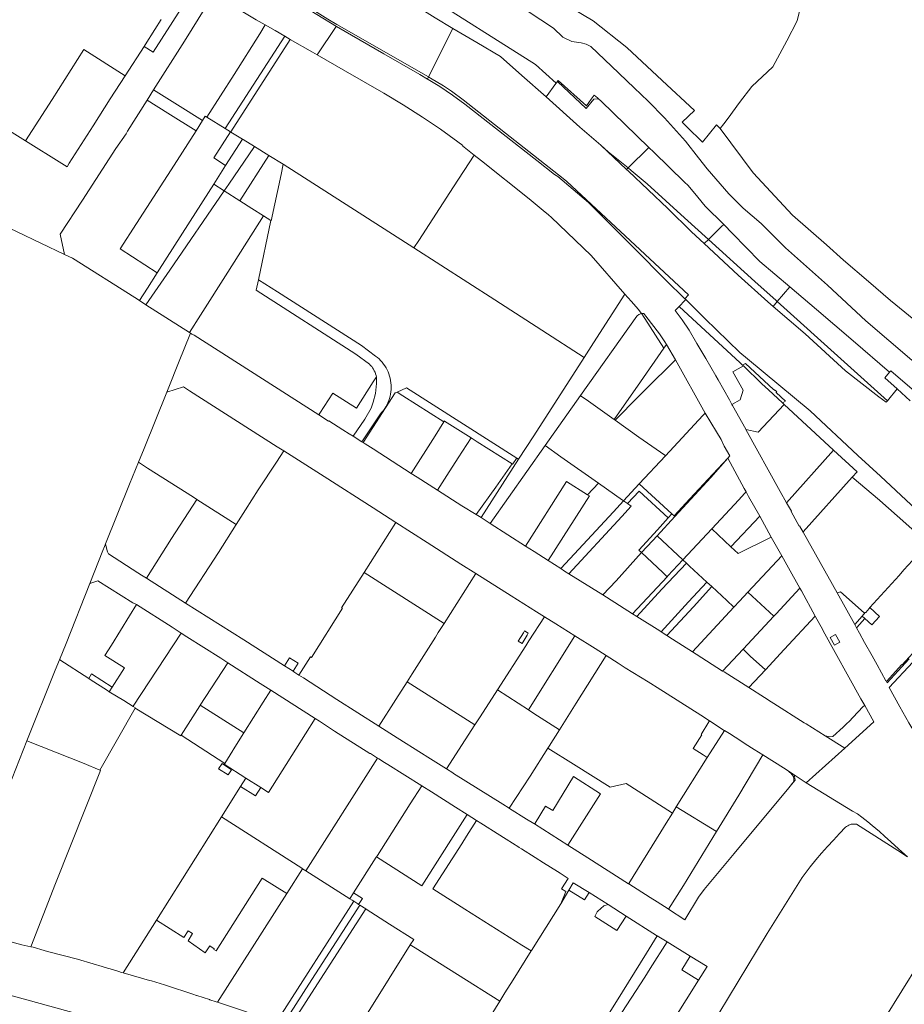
# Model space of a CAD drawing. Header units: metres. Extents: x 151449 to 154753, y 463150 to 465307.
# Tile 41 of 52: x 153547 to 154054, y 463932 to 464496. Entities that reach past the tile are written whole.
import ezdxf

# ---------------------------------------------------------------- set-up
doc = ezdxf.new("R2010")
doc.units = ezdxf.units.M
doc.layers.add('B-PV-KG-GRENS_PERCEEL-G', color=211, linetype='Continuous', lineweight=9)

msp = doc.modelspace()

# ---------------------------------------------------------------- linework, layer by layer
at = {"layer": 'B-PV-KG-GRENS_PERCEEL-G', "flags": 128}
for points in [[(153474.569, 464656.403), (153489.12, 464646.79), (153506.856, 464635.14), (153539.032, 464613.901), (153573.019, 464591.557), (153592.811, 464578.505), (153622.861, 464559.069), (153638.657, 464548.658), (153655.174, 464537.845), (153667.919, 464530.018), (153683.34, 464520.426), (153694.958, 464513.106), (153728.665, 464492.276)], [(153656.733, 464538.518), (153723.691, 464496.358), (153728.874, 464493.394)], [(153802.533, 464533.279), (153827.896, 464522.627), (153843.297, 464514.926), (153875.684, 464495.449), (153895.048, 464480.274), (153915.332, 464461.34), (153933.853, 464444.097), (153926.701, 464437.402), (153929.384, 464434.783), (153938.351, 464425.936), (153946.345, 464435.789), (153948.569, 464433.744)], [(153996.814, 464512.911), (153994.963, 464504.851), (153992.713, 464495.394), (153986.72, 464484.095), (153978.722, 464469.184), (153966.58, 464457.78), (153959.665, 464448.603), (153953.09, 464439.784), (153950.612, 464436.473), (153948.569, 464433.744)], [(153771.204, 464506.042), (153772.194, 464506.392), (153776.914, 464512.354), (153842.713, 464470.464), (153854.516, 464459.701)], [(153639.684, 464502.578), (153623.704, 464477.538)], [(153682.682, 464496.114), (153665.52, 464506.41), (153653.959, 464503.416), (153641.67, 464483.873)], [(153771.242, 464506.018), (153780.756, 464500), (153785.317, 464497.231), (153795.456, 464491.013)], [(153628.255, 464496.154), (153624.68, 464490.567)], [(153687.905, 464493.115), (153682.682, 464496.114)], [(153838.63, 464500.81), (153853.037, 464491.359), (153858.399, 464486.103), (153863.567, 464483.666), (153868.832, 464482.939), (153871.811, 464482.03), (153874.418, 464480.743), (153886.331, 464469.591), (153899.244, 464457.096), (153907.255, 464449.396), (153916.551, 464439.799), (153928.598, 464426.607), (153936.078, 464417.062)], [(153624.68, 464490.567), (153619.141, 464481.71)], [(153684.814, 464488.098), (153687.905, 464493.115)], [(153699.151, 464486.632), (153693.532, 464489.883), (153687.905, 464493.115)], [(153717.594, 464475.96), (153728.642, 464492.152), (153728.665, 464492.276)], [(153780.83, 464462.125), (153776.399, 464464.741), (153755.809, 464476.642), (153728.665, 464492.276)], [(153728.874, 464493.394), (153781.445, 464463.341)], [(153795.456, 464491.013), (153781.445, 464463.341)], [(153795.456, 464491.013), (153809.073, 464483.076), (153822.741, 464475.081), (153834.812, 464464.222), (153848.768, 464451.851)], [(153699.151, 464486.632), (153664.999, 464433.748)], [(153668.112, 464431.847), (153668.154, 464431.913), (153702.239, 464484.845)], [(153670.115, 464464.741), (153684.814, 464488.098)], [(153702.239, 464484.845), (153699.151, 464486.632)], [(153717.594, 464475.96), (153714.975, 464477.475), (153702.239, 464484.845)], [(153583.955, 464479.02), (153565.798, 464450.423), (153550.646, 464426.726)], [(153607.732, 464464.021), (153583.955, 464479.02)], [(153618.502, 464480.719), (153607.732, 464464.021)], [(153618.565, 464480.817), (153618.502, 464480.719)], [(153619.141, 464481.71), (153618.565, 464480.817)], [(153623.704, 464477.538), (153618.565, 464480.817)], [(153623.935, 464455.85), (153641.67, 464483.873)], [(153717.594, 464475.96), (153732.511, 464467.329), (153755.809, 464454.029), (153767.011, 464447.329), (153778.036, 464440.341), (153788.255, 464433.339), (153798.299, 464426.088), (153801.093, 464423.987), (153800.977, 464423.804), (153807.578, 464418.567)], [(153607.732, 464464.021), (153599.178, 464450.758)], [(153670.115, 464464.741), (153654.393, 464440.251)], [(153781.445, 464463.341), (153780.83, 464462.125)], [(153855.514, 464406.24), (153853.715, 464407.457), (153843.563, 464415.4), (153802.196, 464447.69), (153795.191, 464452.954), (153787.914, 464457.836), (153781.339, 464461.825), (153780.83, 464462.125)], [(153781.445, 464463.341), (153782.669, 464462.641), (153789.948, 464458.319), (153794.704, 464455.158), (153801.221, 464450.224), (153828.269, 464429.062), (153858.491, 464405.185), (153860.598, 464403.401), (153908.242, 464359.134), (153930.377, 464338.489), (153928.222, 464336.242)], [(153848.768, 464451.851), (153854.462, 464459.627)], [(153854.462, 464459.627), (153854.516, 464459.701)], [(153854.516, 464459.701), (153855.266, 464460.725)], [(153855.266, 464460.725), (153855.377, 464460.877), (153855.746, 464461.381), (153871.941, 464446.823), (153874.639, 464450.548), (153876.304, 464452.846), (153878.223, 464451.283), (153878.741, 464450.86)], [(153855.266, 464460.725), (153871.836, 464445.145), (153876.076, 464450.52)], [(153550.646, 464426.726), (153541.515, 464432.486), (153507.048, 464454.433)], [(153599.178, 464450.758), (153589.39, 464435.343), (153575.673, 464413.89)], [(153620.275, 464450.066), (153623.935, 464455.85)], [(153623.935, 464455.85), (153637.637, 464447.285), (153651.964, 464438.289)], [(153848.768, 464451.851), (153868.215, 464434.613), (153880.204, 464424.158)], [(153876.076, 464450.52), (153878.741, 464450.86)], [(153878.741, 464450.86), (153880.426, 464449.487), (153907.718, 464422.925)], [(153608.166, 464430.761), (153608.999, 464432.248), (153620.275, 464450.066)], [(153648.271, 464432.517), (153632.116, 464442.62), (153620.275, 464450.066)], [(153651.964, 464438.289), (153653.551, 464440.767), (153654.393, 464440.251)], [(153654.393, 464440.251), (153664.999, 464433.748)], [(153651.964, 464438.289), (153648.271, 464432.517)], [(153664.999, 464433.748), (153667.995, 464431.919)], [(153948.569, 464433.744), (153967.468, 464408.382), (153989.959, 464384.187), (154009.383, 464367.148), (154019.266, 464358.288), (154033.578, 464346.02), (154046.187, 464335.116), (154064.589, 464320.121), (154068.337, 464320.121), (154073.286, 464315.712), (154080.563, 464309.353), (154089.549, 464301.443)], [(153608.166, 464430.761), (153602.417, 464422.266), (153583.174, 464392.775), (153570.472, 464373.292), (153572.972, 464361.649)], [(153648.271, 464432.517), (153635.683, 464412.85), (153614.193, 464379.419), (153604.804, 464364.898), (153626.003, 464351.047)], [(153667.995, 464431.919), (153658.452, 464417.022), (153665.233, 464412.587)], [(153667.995, 464431.919), (153668.112, 464431.847)], [(153674.842, 464427.633), (153668.203, 464431.711), (153668.112, 464431.847)], [(153571.329, 464413.681), (153550.646, 464426.726)], [(153664.424, 464398.101), (153667.05, 464401.937), (153681.717, 464423.412)], [(153665.233, 464412.587), (153674.842, 464427.633)], [(153675.232, 464427.394), (153674.842, 464427.633)], [(153681.717, 464423.412), (153675.232, 464427.394)], [(153689.917, 464418.376), (153681.717, 464423.412)], [(153894.88, 464410.278), (153880.204, 464424.158)], [(153880.204, 464424.158), (153884.407, 464420.492), (153895.765, 464411.15)], [(153895.765, 464411.15), (153907.718, 464422.925)], [(153907.718, 464422.925), (153910.433, 464420.283), (153928.129, 464403.032), (153930.099, 464401.111), (153935.663, 464394.399), (153939.91, 464389.351), (153950.529, 464378.685)], [(153689.917, 464418.376), (153673.393, 464392.404)], [(153698.266, 464413.248), (153689.917, 464418.376)], [(153795.787, 464400.413), (153807.578, 464418.567)], [(153807.578, 464418.567), (153811.758, 464415.25), (153839.101, 464393.493), (153848.26, 464385.924), (153849.981, 464384.454), (153850.38, 464384.105)], [(153936.078, 464417.062), (153941.134, 464410.609), (153953.546, 464396.28), (153961.675, 464388.108), (153972.093, 464379.258), (153985.947, 464365.477), (154010.049, 464344.017), (154032.051, 464323.491), (154058.286, 464301.017), (154082.21, 464296.23), (154082.693, 464296.527), (154089.152, 464301.12), (154089.549, 464301.443)], [(153571.329, 464413.681), (153574.44, 464411.812)], [(153574.44, 464411.812), (153575.673, 464413.89)], [(153665.233, 464412.587), (153658.418, 464401.916)], [(153691.1, 464381.032), (153691.225, 464380.945), (153697.035, 464407.399), (153698.266, 464413.248)], [(153698.266, 464413.248), (153773.007, 464365.339)], [(153894.88, 464410.278), (153895.765, 464411.15)], [(153895.765, 464411.15), (153897.51, 464409.714)], [(153855.514, 464406.24), (153873.024, 464391.385), (153899.387, 464365.028), (153917.442, 464346.803), (153928.222, 464336.242)], [(153939.365, 464367.818), (153932.131, 464374.536), (153918.452, 464387.899), (153895.934, 464409.282), (153894.88, 464410.278)], [(153897.51, 464409.714), (153906.69, 464402.162), (153928.085, 464382.52), (153941.75, 464370.14)], [(153658.418, 464401.916), (153644.858, 464380.596), (153626.003, 464351.047)], [(153664.424, 464398.101), (153658.418, 464401.916)], [(153775.818, 464369.667), (153795.787, 464400.413)], [(153619.519, 464332.815), (153633.292, 464352.621), (153664.424, 464398.101)], [(153673.393, 464392.404), (153664.424, 464398.101)], [(153508.785, 464391.811), (153532.003, 464380.984), (153572.972, 464361.649)], [(153673.393, 464392.404), (153680.321, 464388.003), (153686.961, 464383.709)], [(153666.484, 464351.378), (153686.961, 464383.709)], [(153686.961, 464383.709), (153691.1, 464381.032)], [(153893.904, 464338.884), (153874.701, 464360.913), (153851.637, 464383.005), (153850.38, 464384.105)], [(153691.1, 464381.032), (153683.989, 464347.103)], [(153942.618, 464370.985), (153949.366, 464377.553)], [(153950.529, 464378.685), (153949.366, 464377.553)], [(153950.529, 464378.685), (153955.573, 464373.619), (153971.334, 464357.628), (153988.423, 464343.046)], [(153775.818, 464369.667), (153773.007, 464365.339)], [(153939.365, 464367.818), (153941.75, 464370.14)], [(153958.836, 464349.734), (153939.365, 464367.818)], [(153942.618, 464370.985), (153941.75, 464370.14)], [(153941.75, 464370.14), (153968.303, 464346.084), (153980.612, 464335.166), (153981.26, 464334.584)], [(153572.972, 464361.649), (153577.575, 464359.476)], [(153773.007, 464365.339), (153819.356, 464335.63)], [(153577.575, 464359.476), (153613.194, 464336.854), (153615.855, 464335.155)], [(153626.003, 464351.047), (153620.408, 464342.272), (153615.855, 464335.155)], [(153666.484, 464351.378), (153650.862, 464326.713)], [(153958.836, 464349.734), (153975.818, 464334.397)], [(153683.989, 464347.103), (153682.729, 464341.089)], [(153683.989, 464347.103), (153694.945, 464340.137)], [(153682.729, 464341.089), (153739.821, 464304.413), (153747.611, 464298.703)], [(153751.147, 464303.385), (153743.143, 464309.491), (153694.945, 464340.137)], [(153893.904, 464338.884), (153876.009, 464311.041), (153870.587, 464302.608)], [(153895.688, 464336.838), (153893.904, 464338.884)], [(153981.26, 464334.584), (153988.423, 464343.046)], [(153988.423, 464343.046), (154003.614, 464330.083), (154024.623, 464312.099), (154045.6, 464294.233)], [(153615.855, 464335.155), (153619.519, 464332.815)], [(153619.519, 464332.815), (153644.589, 464316.809)], [(153819.356, 464335.63), (153846.384, 464318.266), (153870.587, 464302.608)], [(153895.688, 464336.838), (153897.716, 464334.703), (153901.484, 464330.309), (153903.476, 464327.828)], [(153928.287, 464335.231), (153924.984, 464331.845)], [(153928.222, 464336.242), (153928.76, 464335.714)], [(153928.287, 464335.231), (153928.76, 464335.714)], [(153928.76, 464335.714), (153939.798, 464324.9), (153959.822, 464305.431), (153964.22, 464301.705), (154000.125, 464271.902)], [(153978.877, 464331.769), (153975.818, 464334.397)], [(153978.877, 464331.769), (153981.26, 464334.584)], [(153981.26, 464334.584), (154019.611, 464300.097), (154044.365, 464277.804)], [(153650.862, 464326.713), (153644.589, 464316.809)], [(153901.004, 464326.456), (153900.71, 464326.248), (153868.49, 464280.672)], [(153903.519, 464327.775), (153902.019, 464327.176), (153901.004, 464326.456)], [(153903.476, 464327.828), (153903.519, 464327.775)], [(153917.693, 464309.9), (153916.755, 464311.457), (153913.741, 464316.067), (153905.986, 464326.212), (153904.755, 464327.783), (153903.476, 464327.828)], [(153903.519, 464327.775), (153903.614, 464327.654), (153916.316, 464307.928)], [(153924.984, 464331.845), (153922.749, 464329.554), (153926.758, 464324.14), (153930.686, 464318.158), (153935.233, 464310.58), (153940.272, 464301.907), (153946.079, 464291.999)], [(153924.984, 464331.845), (153960.016, 464299.442)], [(154043.58, 464276.861), (154039.356, 464280.095), (154020.357, 464294.985), (153997.16, 464316.061), (153978.877, 464331.769)], [(153645.018, 464316.535), (153638.139, 464299.564), (153632.743, 464285.468)], [(153644.589, 464316.809), (153645.018, 464316.535)], [(153645.018, 464316.535), (153645.853, 464316.001), (153647.162, 464315.264), (153718.65, 464269.62)], [(153916.316, 464307.928), (153917.693, 464309.9)], [(153922.964, 464301.157), (153917.693, 464309.9)], [(153916.316, 464307.928), (153902.834, 464288.617), (153887.889, 464266.965)], [(153751.568, 464291.373), (153751.377, 464292.295), (153751.119, 464293.201), (153750.796, 464294.086), (153750.41, 464294.946), (153749.963, 464295.775), (153749.456, 464296.569), (153748.893, 464297.324), (153748.277, 464298.037), (153747.611, 464298.703)], [(153751.147, 464303.385), (153752.159, 464302.575), (153753.122, 464301.709), (153754.033, 464300.787), (153754.89, 464299.815), (153755.688, 464298.794), (153756.426, 464297.729), (153757.101, 464296.623), (153757.711, 464295.48), (153758.253, 464294.303), (153758.727, 464293.097), (153759.129, 464291.865), (153759.46, 464290.612), (153759.717, 464289.342), (153759.901, 464288.059), (153760.009, 464286.768), (153760.043, 464285.473), (153760.001, 464284.178), (153759.885, 464282.887), (153759.694, 464281.605), (153759.429, 464280.337), (153759.09, 464279.086), (153758.68, 464277.857), (153758.2, 464276.654), (153757.65, 464275.48), (153757.033, 464274.34), (153756.351, 464273.239), (153755.607, 464272.178), (153754.802, 464271.162), (153753.94, 464270.195)], [(153870.587, 464302.608), (153841.731, 464257.732), (153833.074, 464244.278)], [(153888.349, 464266.637), (153901.829, 464280.139), (153911.55, 464289.904), (153916.841, 464295.142), (153921.562, 464299.78)], [(153921.562, 464299.78), (153922.964, 464301.157)], [(153939.885, 464270.662), (153922.964, 464301.157)], [(153960.016, 464299.442), (153961.371, 464298.142)], [(153961.371, 464298.142), (153963.082, 464299.108), (153979.13, 464284.25), (153979.233, 464284.155), (153979.82, 464283.611), (153980.044, 464283.853), (153981.005, 464282.963), (153980.654, 464282.585), (153980.529, 464282.451), (153985.901, 464277.477), (153984.645, 464276.772), (153984.313, 464276.586)], [(153961.823, 464297.71), (153955.751, 464294.36)], [(153955.751, 464294.36), (153961.704, 464283.905)], [(153961.371, 464298.142), (153961.823, 464297.71)], [(153961.823, 464297.71), (153972.424, 464287.543)], [(154045.6, 464294.233), (154042.789, 464290.955), (154049.942, 464284.501)], [(154045.6, 464294.233), (154046.225, 464294.962)], [(154061.254, 464282.091), (154046.225, 464294.962)], [(153738.213, 464257.395), (153744.941, 464267.149), (153748.509, 464273.563), (153749.799, 464276.91), (153751.038, 464281.889), (153751.666, 464287.726)], [(153740.139, 464273.426), (153749.824, 464288.634)], [(153749.824, 464288.634), (153751.568, 464291.373)], [(153751.666, 464287.726), (153751.738, 464288.638), (153751.745, 464289.553), (153751.688, 464290.466), (153751.568, 464291.373)], [(153946.079, 464291.999), (153947.43, 464289.73), (153953.921, 464278.33), (153955.292, 464275.664)], [(153972.424, 464287.543), (153976.261, 464284.094)], [(153615.29, 464242.59), (153618.487, 464250.473), (153631.612, 464282.607)], [(153644.467, 464283.474), (153641.046, 464285.709), (153631.612, 464282.607)], [(153631.612, 464282.607), (153632.743, 464285.468)], [(153698.594, 464249.096), (153694.662, 464251.344), (153678.833, 464261.515), (153644.467, 464283.474)], [(153726.575, 464282.064), (153719.284, 464270.616)], [(153726.575, 464282.064), (153740.139, 464273.426)], [(153744.016, 464253.746), (153762.31, 464282.231)], [(153763.461, 464282.737), (153762.31, 464282.231)], [(153768.867, 464285.112), (153763.461, 464282.737)], [(153766.816, 464280.609), (153763.461, 464282.737)], [(153832.069, 464244.917), (153768.867, 464285.112)], [(153960.063, 464278.31), (153961.704, 464283.905)], [(153976.261, 464284.094), (153984.313, 464276.586)], [(154044.365, 464277.804), (154049.942, 464284.501)], [(154049.942, 464284.501), (154057.369, 464277.8)], [(153766.816, 464280.609), (153790.258, 464265.739)], [(153848.318, 464252.137), (153868.49, 464280.672)], [(153868.96, 464280.34), (153868.49, 464280.672)], [(153873.17, 464277.44), (153868.96, 464280.34)], [(153873.17, 464277.44), (153887.889, 464266.965)], [(153960.063, 464278.31), (153955.292, 464275.664)], [(153955.292, 464275.664), (153955.644, 464274.98), (153963.186, 464261.464), (153963.287, 464261.281)], [(153985.263, 464275.7), (153970.233, 464259.679), (153963.287, 464261.281)], [(153984.313, 464276.586), (153985.263, 464275.7)], [(153985.263, 464275.7), (154013.513, 464249.363)], [(154043.58, 464276.861), (154044.365, 464277.804)], [(153719.284, 464270.616), (153718.65, 464269.62)], [(153743.279, 464254.21), (153753.94, 464270.195)], [(153938.608, 464269.286), (153939.885, 464270.662)], [(153939.885, 464270.662), (153946.39, 464260.022)], [(154000.125, 464271.902), (154027.393, 464246.471), (154040.37, 464234.511), (154057.847, 464218.102), (154060.934, 464215.276), (154070.461, 464206.308), (154089.946, 464188.176), (154097.929, 464180.683), (154098.872, 464180.033), (154102.95, 464177.921), (154129.244, 464167.093), (154131.712, 464165.98), (154149, 464158.055), (154166.982, 464149.68), (154177.559, 464143.67), (154183.813, 464139.667), (154192.848, 464134.011), (154200.293, 464128.959), (154205.995, 464125.03), (154213.75, 464119.762), (154217.592, 464116.993)], [(153718.65, 464269.62), (153724.12, 464266.127), (153724.262, 464266.249), (153732.323, 464261.098), (153735.996, 464258.789)], [(153790.308, 464265.707), (153785.225, 464257.694)], [(153790.531, 464266.17), (153790.258, 464265.739)], [(153790.308, 464265.707), (153790.581, 464266.138)], [(153790.531, 464266.17), (153790.581, 464266.138)], [(153790.581, 464266.138), (153805.793, 464256.489)], [(153887.889, 464266.965), (153888.349, 464266.637)], [(153888.349, 464266.637), (153901.937, 464256.968)], [(153917.256, 464246.284), (153938.608, 464269.286)], [(153738.213, 464257.395), (153735.996, 464258.789)], [(153946.39, 464260.022), (153949.043, 464255.522)], [(153963.287, 464261.281), (153982.944, 464225.803), (153986.606, 464219.309)], [(153743.279, 464254.21), (153738.213, 464257.395)], [(153744.016, 464253.746), (153743.279, 464254.21)], [(153745.107, 464253.06), (153744.016, 464253.746)], [(153771.551, 464236.138), (153749.753, 464250.138), (153745.107, 464253.06)], [(153785.225, 464257.694), (153771.551, 464236.138)], [(153786.533, 464226.537), (153791.928, 464234.921), (153798.416, 464245.017), (153805.793, 464256.489)], [(153805.793, 464256.489), (153809.377, 464254.216)], [(153809.377, 464254.216), (153829.341, 464241.552)], [(153916.86, 464246.56), (153901.937, 464256.968)], [(153949.043, 464255.522), (153950.833, 464251.807)], [(153694.425, 464242.564), (153698.594, 464249.096)], [(153762.733, 464208.04), (153749.82, 464216.326), (153721.652, 464234.321), (153698.594, 464249.096)], [(153816.761, 464207.498), (153848.318, 464252.137)], [(153848.318, 464252.137), (153857.23, 464245.71)], [(153954.014, 464246.11), (153950.833, 464251.807)], [(153986.606, 464219.309), (154013.513, 464249.363)], [(154013.513, 464249.363), (154027.054, 464237.068)], [(153615.29, 464242.59), (153610.163, 464229.943), (153596.449, 464195.832)], [(153615.29, 464242.59), (153620.548, 464239.205)], [(153694.425, 464242.564), (153683.811, 464226.705)], [(153833.074, 464244.278), (153811.549, 464210.826)], [(153829.696, 464241.512), (153831.878, 464244.644)], [(153831.878, 464244.644), (153832.069, 464244.917)], [(153833.074, 464244.278), (153832.069, 464244.917)], [(153857.23, 464245.71), (153878.752, 464230.538)], [(153917.256, 464246.284), (153902.212, 464230.077)], [(153916.86, 464246.56), (153917.256, 464246.284)], [(153952.887, 464244.944), (153943.233, 464233.852)], [(153944.412, 464235.739), (153952.887, 464244.944)], [(153952.887, 464244.944), (153954.014, 464246.11)], [(153963.394, 464225.514), (153962.341, 464227.462), (153952.887, 464244.944)], [(153620.548, 464239.205), (153646.875, 464222.41)], [(153786.533, 464226.537), (153775.003, 464233.921), (153771.551, 464236.138)], [(153829.341, 464241.552), (153819.996, 464228.304), (153808.794, 464212.514)], [(153829.341, 464241.552), (153829.607, 464241.383)], [(153829.696, 464241.512), (153829.607, 464241.383)], [(154024.197, 464233.882), (154027.054, 464237.068)], [(153836.995, 464194.494), (153860.543, 464231.54)], [(153860.543, 464231.54), (153872.544, 464223.928)], [(153872.544, 464223.928), (153878.752, 464230.538)], [(153878.752, 464230.538), (153892.665, 464220.73)], [(153922.15, 464211.77), (153931.156, 464221.497), (153944.412, 464235.739)], [(153943.233, 464233.852), (153922.589, 464211.367)], [(154024.197, 464233.882), (153996.106, 464202.556), (153995.978, 464202.46)], [(154024.197, 464233.882), (154039.753, 464220.815), (154039.919, 464220.646), (154054.867, 464207.485), (154067.736, 464195.956)], [(153683.811, 464226.705), (153676.577, 464215.297)], [(153808.794, 464212.514), (153800.462, 464217.616), (153786.533, 464226.537)], [(153902.212, 464230.077), (153893.191, 464220.359)], [(153895.39, 464218.808), (153902.129, 464226.033), (153918.754, 464210.569)], [(153920.884, 464212.933), (153902.212, 464230.077)], [(153963.394, 464225.514), (153962.511, 464224.55), (153959.25, 464220.885)], [(153971.161, 464211.522), (153964.789, 464222.936), (153963.394, 464225.514)], [(153648.694, 464221.248), (153634.293, 464198.766), (153619.833, 464176.103)], [(153646.875, 464222.41), (153648.694, 464221.248)], [(153648.694, 464221.248), (153671.232, 464206.851)], [(153873.59, 464223.265), (153849.992, 464186.14)], [(153872.544, 464223.928), (153873.59, 464223.265)], [(153893.191, 464220.359), (153887.386, 464214.106)], [(153893.191, 464220.359), (153892.665, 464220.73)], [(153895.39, 464218.808), (153893.191, 464220.359)], [(153943.729, 464204.285), (153959.25, 464220.885)], [(153995.978, 464202.46), (153994.051, 464206.086), (153993.817, 464205.956), (153989.167, 464214.337), (153989.352, 464214.44), (153986.606, 464219.309)], [(153676.577, 464215.297), (153671.232, 464206.851)], [(153887.386, 464214.106), (153862.414, 464187.203)], [(153892.152, 464211.464), (153897.548, 464217.287)], [(153897.548, 464217.287), (153895.39, 464218.808)], [(153744.518, 464179.406), (153762.733, 464208.04)], [(153808.588, 464178.815), (153800.052, 464184.07), (153780.728, 464196.492), (153762.733, 464208.04)], [(153811.549, 464210.826), (153808.794, 464212.514)], [(153811.549, 464210.826), (153812.13, 464210.47), (153816.761, 464207.498)], [(153861.843, 464178.607), (153892.278, 464211.384)], [(153892.152, 464211.464), (153892.278, 464211.384)], [(153918.754, 464210.569), (153912.625, 464203.77), (153901.982, 464192.16)], [(153922.589, 464211.367), (153912.388, 464200.367)], [(153920.884, 464212.933), (153918.754, 464210.569)], [(153922.15, 464211.77), (153920.884, 464212.933)], [(153922.589, 464211.367), (153922.15, 464211.77)], [(153954.707, 464193.966), (153971.161, 464211.522)], [(153977.777, 464199.674), (153971.161, 464211.522)], [(153671.232, 464206.851), (153661.122, 464190.876), (153642.283, 464161.809)], [(153816.761, 464207.498), (153836.995, 464194.494)], [(153927.159, 464186.565), (153943.729, 464204.285)], [(153943.729, 464204.285), (153954.707, 464193.966)], [(153995.978, 464202.46), (154015.477, 464167.606)], [(153912.388, 464200.367), (153909.79, 464197.565), (153903.533, 464190.707)], [(153912.388, 464200.367), (153927.159, 464186.565)], [(153958.778, 464190.137), (153977.777, 464199.674)], [(153983.816, 464188.859), (153977.777, 464199.674)], [(153596.449, 464195.832), (153595.79, 464194.193), (153594.842, 464192.02), (153592.363, 464185.62)], [(153596.449, 464195.832), (153596.974, 464193.277), (153597.578, 464191.254), (153598.078, 464189.945)], [(153836.995, 464194.494), (153841.97, 464191.296)], [(153841.97, 464191.296), (153849.992, 464186.14)], [(153903.533, 464190.707), (153901.982, 464192.16)], [(153958.778, 464190.137), (153954.707, 464193.966)], [(154034.344, 464159.189), (154051.133, 464177.674), (154053.783, 464180.798), (154066.231, 464194.284)], [(153587.535, 464173.062), (153592.363, 464185.62)], [(153619.833, 464176.103), (153617.106, 464177.839), (153615.001, 464179.213), (153598.078, 464189.945)], [(153849.992, 464186.14), (153857.155, 464181.537)], [(153862.414, 464187.203), (153857.155, 464181.537)], [(153903.533, 464190.707), (153888.855, 464174.62), (153881.257, 464166.473)], [(153915.698, 464179.313), (153903.533, 464190.707)], [(153918.159, 464176.938), (153918.637, 464177.45), (153927.159, 464186.565)], [(153927.159, 464186.565), (153929.199, 464184.659)], [(153983.816, 464188.859), (153964.411, 464168.008)], [(153994.171, 464170.335), (153987.61, 464182.072), (153983.816, 464188.859)], [(153859.35, 464180.165), (153857.155, 464181.537)], [(153861.843, 464178.607), (153859.35, 464180.165)], [(153929.199, 464184.659), (153915.137, 464169.766), (153900.758, 464154.129)], [(153929.199, 464184.659), (153930.927, 464183.044), (153940.881, 464173.797)], [(153612.111, 464161.897), (153591.992, 464174.558), (153587.535, 464173.062)], [(153642.283, 464161.809), (153619.833, 464176.103)], [(153731.643, 464159.166), (153744.518, 464179.406)], [(153744.518, 464179.406), (153790.418, 464150.197)], [(153808.588, 464178.815), (153808.509, 464178.689), (153790.418, 464150.197)], [(153847.85, 464153.972), (153843.314, 464156.796), (153828.81, 464166.003), (153808.588, 464178.815)], [(153881.257, 464166.473), (153861.843, 464178.607)], [(153898.287, 464155.686), (153918.159, 464176.938)], [(153915.698, 464179.313), (153918.159, 464176.938)], [(153587.535, 464173.062), (153573.804, 464138.717), (153570.03, 464129.363)], [(153940.881, 464173.797), (153930.469, 464162.492), (153914.706, 464145.34)], [(153918.055, 464143.198), (153933.16, 464159.642), (153943.662, 464171.213)], [(153940.881, 464173.797), (153943.662, 464171.213)], [(153943.662, 464171.213), (153952.263, 464163.222), (153956.396, 464159.38)], [(153994.171, 464170.335), (153980.639, 464155.695), (153979.271, 464154.233)], [(154002.967, 464154.36), (153995.053, 464168.758), (153994.171, 464170.335)], [(153898.287, 464155.686), (153883.394, 464165.137), (153881.257, 464166.473)], [(153964.411, 464168.008), (153959.649, 464162.89), (153956.396, 464159.38)], [(153964.411, 464168.008), (153979.271, 464154.233)], [(154015.477, 464167.606), (154017.483, 464168.186), (154030.989, 464156.252), (154031.652, 464156.346)], [(154015.477, 464167.606), (154025.624, 464149.478)], [(153610.156, 464154.471), (153614.206, 464160.904)], [(153612.111, 464161.897), (153614.206, 464160.904)], [(153614.206, 464160.904), (153634.661, 464147.909), (153639.781, 464144.602)], [(153699.002, 464125.832), (153675.565, 464140.673), (153642.283, 464161.809)], [(153714.394, 464130.695), (153732.191, 464158.806)], [(153732.191, 464158.806), (153731.643, 464159.166)], [(153956.396, 464159.38), (153932.709, 464133.825)], [(154034.344, 464159.189), (154039.876, 464154.198), (154035.408, 464149.306), (154031.437, 464152.942)], [(154031.652, 464156.346), (154031.9, 464156.382), (154033.926, 464158.647), (154033.885, 464158.684), (154034.344, 464159.189)], [(153610.156, 464154.471), (153599.806, 464137.712), (153596.101, 464131.731)], [(153847.85, 464153.972), (153839.005, 464140.089)], [(153865.218, 464143.091), (153854.352, 464149.917), (153847.85, 464153.972)], [(153900.758, 464154.129), (153898.287, 464155.686)], [(153914.706, 464145.34), (153913.895, 464145.858), (153900.758, 464154.129)], [(153979.271, 464154.233), (153961.606, 464135.363)], [(154002.967, 464154.36), (153985.242, 464135.28), (153974.416, 464123.567)], [(154007.3, 464146.476), (154002.967, 464154.36)], [(154029.9, 464154.35), (154025.624, 464149.478)], [(154026.888, 464147.739), (154031.437, 464152.942)], [(154031.652, 464156.346), (154029.9, 464154.35)], [(154029.9, 464154.35), (154031.437, 464152.942)], [(153790.418, 464150.197), (153787.068, 464144.921)], [(153835.79, 464144.765), (153836.515, 464145.874)], [(153837.98, 464143.402), (153838.628, 464144.594), (153836.515, 464145.874)], [(154007.3, 464146.476), (154007.556, 464145.817)], [(154031.3, 464103.054), (154029.098, 464106.996), (154007.556, 464145.817)], [(154025.624, 464149.478), (154026.669, 464147.612)], [(154026.888, 464147.739), (154026.669, 464147.612)], [(154026.669, 464147.612), (154028.261, 464144.512)], [(153639.781, 464144.602), (153612.289, 464102.665), (153612.214, 464102.551)], [(153639.781, 464144.602), (153643.025, 464142.508), (153662.418, 464130.251), (153666.478, 464127.65)], [(153785.535, 464142.314), (153772.069, 464121.214)], [(153787.068, 464144.921), (153785.535, 464142.314)], [(153835.79, 464144.765), (153832.841, 464140.013), (153835.043, 464138.672), (153836.78, 464141.474)], [(153836.78, 464141.474), (153837.98, 464143.402)], [(153838.689, 464100.58), (153865.218, 464143.091)], [(153883.15, 464131.824), (153876.872, 464135.771), (153865.218, 464143.091)], [(153918.055, 464143.198), (153914.706, 464145.34)], [(153932.709, 464133.825), (153921.234, 464141.164), (153918.055, 464143.198)], [(154031.251, 464139.249), (154028.261, 464144.512)], [(153820.955, 464112.024), (153837.165, 464137.229), (153839.005, 464140.089)], [(153961.606, 464135.363), (153949.916, 464122.875)], [(153961.606, 464135.363), (153963.28, 464133.778)], [(154031.251, 464139.249), (154035.506, 464131.607)], [(154043.769, 464116.904), (154052.576, 464126.514), (154052.708, 464126.403), (154062.823, 464137.48), (154062.895, 464137.55)], [(153551.403, 464082.943), (153567.615, 464123.377), (153570.03, 464129.363)], [(153570.03, 464129.363), (153570.259, 464129.217), (153586.819, 464118.564)], [(153607.228, 464124.694), (153596.101, 464131.731)], [(153701.852, 464130.485), (153699.002, 464125.832)], [(153701.852, 464130.485), (153706.848, 464127.425)], [(153707.258, 464120.562), (153713.938, 464130.98)], [(153713.938, 464130.98), (153714.394, 464130.695)], [(153883.15, 464131.824), (153865.955, 464104.493), (153856.426, 464089.204)], [(153883.15, 464131.824), (153890.173, 464127.409), (153894.141, 464124.773), (153907.23, 464116.655), (153908.872, 464115.665), (153912.356, 464113.386), (153937.389, 464097.485), (153942.417, 464094.264)], [(153949.916, 464122.875), (153934.863, 464132.447), (153932.709, 464133.825)], [(153963.578, 464133.58), (153963.28, 464133.778)], [(153963.578, 464133.58), (153965.969, 464131.25)], [(153972.541, 464125.301), (153965.969, 464131.25)], [(154035.506, 464131.607), (154038.432, 464126.329)], [(154043.769, 464116.904), (154044.187, 464116.189), (154056.757, 464129.892)], [(153607.228, 464124.694), (153600.235, 464113.677)], [(153650.702, 464103.35), (153666.478, 464127.65)], [(153691.16, 464111.9), (153685.071, 464115.742), (153666.478, 464127.65)], [(153699.002, 464125.832), (153698.953, 464125.752), (153703.949, 464122.692)], [(153703.949, 464122.692), (153706.848, 464127.425)], [(153974.416, 464123.567), (153964.975, 464113.354)], [(153972.541, 464125.301), (153974.416, 464123.567)], [(154038.432, 464126.329), (154043.463, 464117.281), (154043.501, 464117.214), (154043.57, 464117.256), (154043.769, 464116.904)], [(154059.764, 464087.476), (154058.235, 464090.257), (154056.584, 464093.183), (154051.494, 464102.418), (154045.259, 464113.396), (154058.879, 464128.008)], [(153586.819, 464118.564), (153588.309, 464121.219)], [(153586.819, 464118.564), (153587.624, 464118.046), (153597.478, 464111.706)], [(153588.309, 464121.219), (153600.235, 464113.677)], [(153707.258, 464120.562), (153704.897, 464122.088), (153704.186, 464122.547), (153703.949, 464122.692)], [(153752.918, 464091.332), (153728.864, 464106.639), (153709.789, 464118.925), (153707.258, 464120.562)], [(153772.069, 464121.214), (153769.214, 464116.753)], [(153964.975, 464113.354), (153950.745, 464122.348), (153949.916, 464122.875)], [(153600.235, 464113.677), (153598.559, 464111.037)], [(153769.214, 464116.753), (153762.742, 464106.641), (153752.918, 464091.332)], [(153769.214, 464116.753), (153808.031, 464092.001)], [(153811.052, 464096.627), (153820.955, 464112.024)], [(153820.955, 464112.024), (153838.689, 464100.58)], [(153997.748, 464092.519), (153996.656, 464093.217), (153979.243, 464104.179), (153977.759, 464105.187), (153973.962, 464107.674), (153964.975, 464113.354)], [(153597.478, 464111.706), (153598.559, 464111.037)], [(153598.559, 464111.037), (153606.861, 464105.898)], [(153686.777, 464105.043), (153691.16, 464111.9)], [(153691.16, 464111.9), (153716.487, 464095.756)], [(153593.185, 464066.108), (153613.49, 464101.676)], [(153606.861, 464105.898), (153612.214, 464102.551)], [(153612.214, 464102.551), (153613.523, 464101.733), (153613.49, 464101.676)], [(153613.49, 464101.676), (153639.582, 464085.739), (153639.849, 464086.162)], [(153639.849, 464086.162), (153650.425, 464102.924)], [(153650.425, 464102.924), (153650.702, 464103.35)], [(153650.702, 464103.35), (153675.642, 464087.469)], [(153686.777, 464105.043), (153675.642, 464087.469)], [(154031.3, 464103.054), (154036.621, 464093.714), (154019.869, 464078.67)], [(154022.518, 464094.214), (154024.586, 464096.325), (154030.372, 464102.543), (154031.3, 464103.054)], [(153716.487, 464095.756), (153705.381, 464078.151), (153689.744, 464053.256)], [(153716.487, 464095.756), (153716.574, 464095.701), (153719.016, 464094.148)], [(153811.052, 464096.627), (153808.031, 464092.001)], [(153838.689, 464100.58), (153841.799, 464098.572), (153856.426, 464089.204)], [(153719.016, 464094.148), (153727.564, 464088.427)], [(153752.918, 464091.332), (153763.553, 464084.583), (153777.428, 464075.719), (153780.971, 464073.583), (153791.827, 464066.737)], [(153808.031, 464092.001), (153802.433, 464083.427), (153791.827, 464066.737)], [(153937.973, 464086.233), (153937.606, 464086.461), (153942.118, 464093.719)], [(153942.118, 464093.719), (153942.417, 464094.264)], [(153951.081, 464088.735), (153950.876, 464088.866), (153942.417, 464094.264)], [(153997.748, 464092.519), (154008.611, 464085.718)], [(154020.864, 464092.528), (154018.984, 464090.733), (154013.002, 464085.41), (154011.421, 464085.119), (154008.611, 464085.718)], [(154020.864, 464092.528), (154022.518, 464094.214)], [(153639.849, 464086.162), (153664.694, 464069.879)], [(153675.642, 464087.469), (153669.459, 464077.711), (153669.588, 464077.629), (153669.413, 464077.379), (153664.694, 464069.879)], [(153749.869, 464074.467), (153748.136, 464075.571), (153747.93, 464075.596), (153727.564, 464088.427)], [(153856.426, 464089.204), (153850.617, 464079.885)], [(153933.07, 464078.41), (153937.973, 464086.233)], [(153941.158, 464073.398), (153942.802, 464076.031), (153951.081, 464088.735)], [(153951.081, 464088.735), (153953.844, 464086.977), (153960.278, 464082.854), (153960.404, 464082.775)], [(154008.611, 464085.718), (154019.869, 464078.67)], [(153539.918, 464054.024), (153540.764, 464056.135), (153551.403, 464082.943)], [(153551.403, 464082.943), (153584.2, 464069.923), (153593.185, 464066.108)], [(153849.869, 464078.707), (153839.597, 464062.543)], [(153850.617, 464079.885), (153849.869, 464078.707)], [(153849.869, 464078.707), (153864.481, 464069.463), (153885.494, 464056.252), (153894.656, 464058.428), (153908.506, 464049.54), (153921.23, 464041.483)], [(153938.874, 464074.824), (153933.07, 464078.41)], [(153960.404, 464082.775), (153962.919, 464081.188), (153967.979, 464077.988), (153973.005, 464074.812)], [(153997.831, 464058.878), (154019.869, 464078.67)], [(153711.152, 464008.381), (153752.227, 464072.965)], [(153749.869, 464074.467), (153752.227, 464072.965)], [(153752.227, 464072.965), (153752.93, 464072.518)], [(153756.295, 464070.532), (153752.93, 464072.518)], [(153923.392, 464044.946), (153941.158, 464073.398)], [(153938.874, 464074.824), (153941.158, 464073.398)], [(153973.005, 464074.812), (153959.146, 464051.747)], [(153973.005, 464074.812), (153984.745, 464067.313), (153987.439, 464065.59)], [(153666.606, 464063.392), (153668.503, 464066.296), (153663.162, 464069.785), (153661.234, 464066.833)], [(153661.234, 464066.833), (153666.606, 464063.392)], [(153664.694, 464069.879), (153664.481, 464069.54), (153676.846, 464061.496)], [(153777.602, 464057.105), (153758.2, 464069.316), (153756.295, 464070.532)], [(153593.636, 464065.916), (153567.687, 464001.132), (153553.593, 463964.892)], [(153593.636, 464065.916), (153593.185, 464066.108)], [(153676.846, 464061.496), (153673.801, 464056.664)], [(153676.846, 464061.496), (153685.323, 464056.08)], [(153791.827, 464066.737), (153795.345, 464064.495), (153795.756, 464064.225), (153824.024, 464046.574), (153827.712, 464044.249)], [(153839.597, 464062.543), (153827.712, 464044.249)], [(153880.058, 464052.493), (153864.455, 464062.351), (153852.623, 464042.99), (153848.413, 464045.422), (153842.452, 464035.713)], [(153987.439, 464065.59), (153990.989, 464063.321)], [(153987.439, 464065.59), (153988.186, 464064.928), (153988.906, 464064.238), (153989.6, 464063.521)], [(153988.678, 464056.891), (153991.564, 464060.362), (153990.989, 464063.321)], [(153989.6, 464063.521), (153989.937, 464063.163), (153990.224, 464062.764), (153990.454, 464062.329), (153990.623, 464061.867), (153990.729, 464061.387), (153990.769, 464060.897), (153990.744, 464060.406), (153990.652, 464059.923), (153990.497, 464059.457), (153990.28, 464059.015), (153990.006, 464058.607)], [(153990.989, 464063.321), (153997.831, 464058.878)], [(153673.801, 464056.664), (153662.827, 464039.252)], [(153682.287, 464051.288), (153673.801, 464056.664)], [(153682.287, 464051.288), (153685.323, 464056.08)], [(153685.323, 464056.08), (153689.744, 464053.256)], [(153770.951, 464046.727), (153777.602, 464057.105)], [(153777.602, 464057.105), (153783.212, 464053.575), (153796.968, 464044.767)], [(153918.962, 463986.445), (153928.282, 463980.331), (153936.094, 463993.179), (153939.285, 463997.677), (153956.604, 464018.254), (153987.839, 464055.882), (153988.678, 464056.891)], [(153990.006, 464058.607), (153988.678, 464056.891)], [(153997.831, 464058.878), (154024.333, 464042.651), (154027.203, 464040.974), (154029.72, 464039.068), (154033.173, 464036.365), (154035.629, 464034.342), (154039.778, 464030.848), (154042.638, 464028.279), (154046.194, 464024.918), (154050.693, 464021.059), (154055.86, 464016.437)], [(153880.058, 464052.493), (153861.278, 464023.04)], [(153959.146, 464051.747), (153946.352, 464030.842)], [(153770.951, 464046.727), (153752.141, 464017.176)], [(153796.968, 464044.767), (153803.56, 464040.606)], [(153827.712, 464044.249), (153827.897, 464044.132)], [(153921.23, 464041.483), (153923.392, 464044.946)], [(153946.352, 464030.842), (153923.392, 464044.946)], [(153662.827, 464039.252), (153625.587, 463980.168)], [(153708.936, 464009.796), (153662.827, 464039.252)], [(153796.99, 464030.152), (153803.56, 464040.606)], [(153803.56, 464040.606), (153809.024, 464037.157)], [(153827.897, 464044.132), (153837.517, 464038.019)], [(153917.617, 464035.696), (153921.23, 464041.483)], [(153809.024, 464037.157), (153803.25, 464028.228)], [(153809.024, 464037.157), (153811.342, 464035.693)], [(153813.026, 464034.634), (153811.342, 464035.693)], [(153813.026, 464034.634), (153820.842, 464029.719)], [(153837.517, 464038.019), (153841.851, 464035.456)], [(153841.851, 464035.456), (153842.164, 464035.256)], [(153842.452, 464035.713), (153842.164, 464035.256)], [(153842.164, 464035.256), (153861.278, 464023.04)], [(153917.617, 464035.696), (153914.604, 464030.668)], [(154020.367, 464033.342), (154016.853, 464029.678), (154013.385, 464025.968), (154009.966, 464022.215), (154006.595, 464018.418), (154003.273, 464014.579), (154000, 464010.697)], [(154026.575, 464035.041), (154025.841, 464035.157), (154025.1, 464035.194), (154024.358, 464035.153), (154023.626, 464035.033), (154022.909, 464034.837), (154022.218, 464034.567), (154021.559, 464034.225), (154020.939, 464033.815), (154020.367, 464033.342)], [(154055.86, 464016.437), (154050.362, 464020.012), (154026.575, 464035.041)], [(153751.666, 464016.43), (153777.704, 463999.856), (153796.99, 464030.152)], [(153834.899, 463965.773), (153802.192, 463986.469), (153783.891, 463997.984), (153800.548, 464023.931), (153803.25, 464028.228)], [(153820.842, 464029.719), (153825.926, 464026.522)], [(153896.207, 464001.192), (153914.604, 464030.668)], [(153946.352, 464030.842), (153927.477, 464000), (153918.962, 463986.445)], [(153833.256, 464021.905), (153825.926, 464026.522)], [(153833.256, 464021.905), (153833.382, 464021.825), (153834.803, 464020.923)], [(153861.278, 464023.04), (153872.665, 464015.763), (153896.068, 464000.973)], [(153738.475, 463995.709), (153751.515, 464016.193)], [(153751.666, 464016.43), (153751.515, 464016.193)], [(153752.141, 464017.176), (153751.666, 464016.43)], [(153842.467, 464016.06), (153834.803, 464020.923)], [(153842.467, 464016.06), (153847.413, 464012.922)], [(153855.292, 464007.922), (153847.413, 464012.922)], [(153947.815, 463926.567), (153975.46, 463972.421), (153995.532, 464004.5), (154000, 464010.697)], [(153700.233, 463995.303), (153709.317, 464009.553)], [(153709.317, 464009.553), (153708.936, 464009.796)], [(153711.152, 464008.381), (153709.317, 464009.553)], [(153732.237, 463994.911), (153711.152, 464008.381)], [(153855.292, 464007.922), (153856.796, 464006.967)], [(153856.796, 464006.967), (153861.373, 464004.063)], [(153659.814, 463962.493), (153686.231, 464004.197), (153700.233, 463995.303)], [(153857.183, 463989.486), (153860.093, 463996.443), (153857.604, 463997.987), (153861.373, 464004.063)], [(153861.795, 463997.34), (153864.304, 464001.559)], [(153864.304, 464001.559), (153873.42, 463995.879)], [(153896.207, 464001.192), (153896.068, 464000.973)], [(153896.068, 464000.973), (153896.28, 464000.839)], [(153918.752, 463986.583), (153912.462, 463990.606), (153908.492, 463993.05), (153908.371, 463993.133), (153896.28, 464000.839)], [(153660.534, 463933.025), (153700.233, 463995.303)], [(153736.327, 463992.334), (153732.237, 463994.911)], [(153736.327, 463992.334), (153738.475, 463995.709)], [(153743.551, 463992.51), (153738.475, 463995.709)], [(153857.183, 463989.486), (153861.795, 463997.34)], [(153873.42, 463995.879), (153870.891, 463991.675), (153861.795, 463997.34)], [(153873.42, 463995.879), (153884.289, 463988.985)], [(153694.132, 463921.473), (153738.584, 463990.912)], [(153698.016, 463920.027), (153712.978, 463943.403), (153742.051, 463988.728)], [(153737.631, 463991.512), (153736.327, 463992.334)], [(153738.584, 463990.912), (153737.631, 463991.512)], [(153741.015, 463989.38), (153738.584, 463990.912)], [(153741.403, 463989.136), (153741.015, 463989.38)], [(153741.403, 463989.136), (153743.551, 463992.51)], [(153742.051, 463988.728), (153741.403, 463989.136)], [(153742.11, 463988.691), (153742.051, 463988.728)], [(153745.495, 463986.559), (153742.11, 463988.691)], [(153840.466, 463962.765), (153857.183, 463989.486)], [(153894.621, 463982.432), (153889.334, 463974.081), (153876.718, 463982.258), (153878.09, 463984.936), (153878.448, 463985.292), (153881.964, 463988.383), (153884.289, 463988.985)], [(153884.289, 463988.985), (153894.621, 463982.432)], [(153701.91, 463918.577), (153716.217, 463940.915), (153745.495, 463986.559)], [(153745.674, 463986.446), (153745.495, 463986.559)], [(153759.186, 463977.746), (153745.674, 463986.446)], [(153894.621, 463982.432), (153912.136, 463971.323)], [(153918.752, 463986.583), (153918.962, 463986.445)], [(154017.364, 463882.987), (154042.848, 463923.877), (154081.844, 463986.602)], [(153625.587, 463980.168), (153606.538, 463949.945)], [(153625.587, 463980.168), (153641.329, 463970.239)], [(153772.973, 463969.064), (153759.186, 463977.746)], [(153548.456, 463965.973), (153526.589, 463971.797), (153515.001, 463974.87)], [(153641.329, 463970.239), (153643.703, 463974.002)], [(153646.266, 463972.385), (153643.703, 463974.002)], [(153646.266, 463972.385), (153643.705, 463968.325)], [(153847.395, 463866.724), (153856.86, 463881.787), (153873.318, 463908.137), (153892.578, 463939.007), (153906.233, 463961.194), (153912.356, 463971.188)], [(153912.356, 463971.188), (153912.136, 463971.323)], [(153918.206, 463967.591), (153912.356, 463971.188)], [(153548.456, 463965.973), (153553.593, 463964.892)], [(153643.705, 463968.325), (153653.534, 463961.321)], [(153656.102, 463965.376), (153653.534, 463961.321)], [(153656.102, 463965.376), (153658.662, 463963.755)], [(153733.915, 463906.638), (153770.981, 463965.88)], [(153772.973, 463969.064), (153770.981, 463965.88)], [(153770.981, 463965.88), (153773.741, 463964.159)], [(153834.899, 463965.773), (153840.263, 463962.44)], [(153908.42, 463952.42), (153918.206, 463967.591)], [(153931.351, 463959.51), (153918.206, 463967.591)], [(153553.593, 463964.892), (153555.05, 463964.586), (153561.255, 463962.767), (153563.235, 463962.229), (153580.445, 463957.655), (153589.346, 463955.057), (153594.473, 463953.449), (153596.151, 463953.016), (153600.337, 463951.794), (153604.709, 463950.485), (153605.096, 463950.358), (153606.538, 463949.945)], [(153658.421, 463963.375), (153658.662, 463963.755)], [(153659.814, 463962.493), (153658.421, 463963.375)], [(153822.25, 463933.594), (153773.741, 463964.159)], [(153829.938, 463945.937), (153840.263, 463962.44)], [(153840.263, 463962.44), (153840.466, 463962.765)], [(153936.136, 463945.789), (153926.529, 463951.695), (153931.351, 463959.51)], [(153936.136, 463945.789), (153941, 463953.578), (153931.351, 463959.51)], [(153606.538, 463949.945), (153621.706, 463945.597), (153622.755, 463945.241), (153630.147, 463942.988), (153631.285, 463942.563), (153646.354, 463937.696), (153648.47, 463937), (153648.72, 463936.911), (153655.956, 463934.531), (153656.206, 463934.456), (153659.87, 463933.245)], [(153908.42, 463952.42), (153905.397, 463947.465), (153889.717, 463923.384)], [(153822.25, 463933.594), (153825.196, 463938.357), (153829.938, 463945.937)], [(153880.519, 463856.662), (153911.365, 463906.171), (153929.074, 463934.484), (153936.136, 463945.789)], [(153538.268, 463938.057), (153564.482, 463930.893), (153593.592, 463922.749), (153629.964, 463911.856), (153660.322, 463901.924), (153680.799, 463894.687), (153701.276, 463887.034), (153715.323, 463881.832), (153730.264, 463875.914), (153745.68, 463869.638), (153762.168, 463863.062), (153777.048, 463856.727), (153814.486, 463839.58), (153824.902, 463834.503), (153856.208, 463818.854), (153860.282, 463816.705)], [(153659.87, 463933.245), (153660.534, 463933.025)], [(153660.534, 463933.025), (153676.023, 463927.902), (153685.229, 463924.788), (153694.132, 463921.473)], [(153796.923, 463892.739), (153806.762, 463908.558), (153822.25, 463933.594)]]:
    msp.add_lwpolyline(points, dxfattribs=at)
msp.add_lwpolyline([(154011.541, 464142.04), (154014.607, 464143.727), (154017.025, 464139.373), (154013.959, 464137.686)], close=True, dxfattribs=at)

doc.saveas('drawing.dxf')
